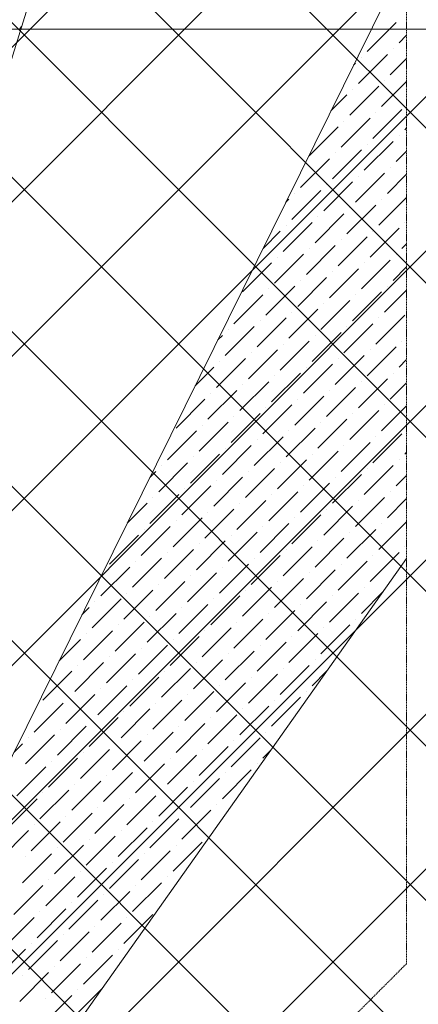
# Model space of a CAD drawing. Header units: millimetres. Extents: x -150 to 17700, y -24664 to 13830.
# Tile 53 of 58: x 12364 to 13277, y 9095 to 11349. Entities that reach past the tile are written whole.
import ezdxf

# ---------------------------------------------------------------- set-up
doc = ezdxf.new("R2010")
doc.units = ezdxf.units.MM
doc.header["$MEASUREMENT"] = 0
doc.linetypes.add('HIDDENX2', pattern=[19.05, 12.7, -6.35])
doc.linetypes.add('RCP XREF$0$( Hidden )', pattern=[0.375, 0.25, -0.125])
doc.layers.get('0').update_dxf_attribs({"lineweight": 5})
for name, color, linetype, lineweight, true_color in [('M-MEP-ELFA-CABLE', 1, 'HIDDENX2', 20, 0xff0000), ('RCP XREF$0$A-CEILING-01', 9, 'Continuous', 0, 0x808080), ('RCP XREF$0$A-CELING ELEMENT', 9, 'Continuous', 0, 0x808080)]:
    doc.layers.add(name, color=color, linetype=linetype, lineweight=lineweight, true_color=true_color)

# ---------------------------------------------------------------- blocks, each defined once
blk = doc.blocks.new('RCP XREF')
at = {"layer": 'RCP XREF$0$A-CEILING-01', "color": 8, "linetype": 'Continuous', "lineweight": 0, "true_color": 0x808080}
for p, q in [((4980.7, 3920), (14440.7, 13380)), ((5334.2, 3920), (14794.2, 13380)), ((5687.8, 3920), (15147.8, 13380)), ((13662.8, 7904), (8186.8, 13380)), ((13839.6, 8080.7), (8540.3, 13380)), ((14016.3, 8257.5), (8893.9, 13380)), ((14193.1, 8434.3), (9247.4, 13380)), ((14450, 8884.5), (9954.5, 13380)), ((14450, 9238.1), (10308.1, 13380)), ((14450, 9591.6), (10661.6, 13380)), ((14450, 9945.2), (11015.2, 13380)), ((6041.3, 3920), (14450, 12328.7)), ((6135, 3660.1), (14450, 11975.1)), ((12020, 9191.6), (14450, 11621.6)), ((6452, 3270), (14450, 11268)), ((14441, 8540), (11886.7, 11094.2)), ((11953.9, 8418.4), (14450, 10914.5)), ((7159.1, 3270), (14450, 10560.9))]:
    blk.add_line(p, q, dxfattribs=at)
at = {"layer": 'RCP XREF$0$A-CELING ELEMENT', "color": 8, "lineweight": 0, "true_color": 0x808080}
for p, q in [((11619.3, 8927.6), (13146.8, 13830)), ((11923.5, 8807.1), (13250, 11490.4)), ((12205.2, 8640.3), (13250, 10115.6)), ((13250, 10115.6), (13250, 10115.6))]:
    blk.add_line(p, q, dxfattribs=at)
at = {"layer": 'RCP XREF$0$A-CELING ELEMENT', "color": 8, "linetype": 'RCP XREF$0$( Hidden )', "lineweight": 0, "ltscale": 10, "true_color": 0x808080}
for p, q in [((13250, 13830), (13250, 9188.2)), ((13250, 9188.2), (8781.8, 4720))]:
    blk.add_line(p, q, dxfattribs=at)
at = {"layer": 'RCP XREF$0$A-CELING ELEMENT', "color": 8, "linetype": 'Continuous', "lineweight": 0, "true_color": 0x808080, "transparency": 33554687}
for p, q in [((13159.8, 11276.2), (13226.1, 11342.4)), ((12364.3, 11329.2), (12369.1, 11334)), ((13232.7, 11296), (13250, 11313.3)), ((13139.9, 11203.2), (13206.2, 11269.5)), ((13219.4, 11282.8), (13219.4, 11282.8)), ((13128.8, 11245.2), (13133.3, 11249.6)), ((13146.5, 11262.9), (13146.5, 11262.9)), ((13212.8, 11223.1), (13250, 11260.3)), ((13192.9, 11150.2), (13250, 11207.3)), ((13199.5, 11209.9), (13199.5, 11209.9)), ((13120, 11130.3), (13186.3, 11196.6)), ((13126.6, 11190), (13126.6, 11190)), ((13076.9, 11140.3), (13113.4, 11176.7)), ((13173, 11077.3), (13239.3, 11143.6)), ((13179.7, 11136.9), (13179.7, 11136.9)), ((13100.1, 11057.4), (13166.4, 11123.7)), ((13106.7, 11117.1), (13106.7, 11117.1)), ((13027.2, 11037.5), (13093.5, 11103.8)), ((13246, 11097.2), (13250, 11101.2)), ((13153.1, 11004.4), (13219.4, 11070.6)), ((13232.7, 11083.9), (13232.7, 11083.9)), ((13080.2, 10984.5), (13146.5, 11050.8)), ((13086.9, 11044.1), (13086.9, 11044.1)), ((13159.8, 11064), (13159.8, 11064)), ((13226.1, 11024.2), (13250, 11048.2)), ((13007.3, 10964.6), (13073.6, 11030.9)), ((13212.8, 11011), (13212.8, 11011)), ((13060.3, 10911.5), (13126.6, 10977.8)), ((13133.3, 10931.4), (13199.5, 10997.7)), ((13139.9, 10991.1), (13139.9, 10991.1)), ((13206.2, 10951.3), (13250, 10995.1)), ((12987.4, 10891.7), (13053.7, 10958)), ((13067, 10971.2), (13067, 10971.2)), ((12973.2, 10930.5), (12980.8, 10938.1)), ((12994, 10951.3), (12994, 10951.3)), ((13186.3, 10878.4), (13250, 10942.1)), ((13192.9, 10938.1), (13192.9, 10938.1)), ((13113.4, 10858.5), (13179.7, 10924.8)), ((13120, 10918.2), (13120, 10918.2)), ((13040.4, 10838.6), (13106.7, 10904.9)), ((13047.1, 10898.3), (13047.1, 10898.3)), ((12921.4, 10825.6), (12960.9, 10865.1)), ((12967.5, 10818.7), (13033.8, 10885)), ((12974.2, 10878.4), (12974.2, 10878.4)), ((13166.4, 10805.5), (13232.7, 10871.8)), ((13173, 10865.1), (13173, 10865.1)), ((13246, 10885), (13246, 10885)), ((13093.5, 10785.6), (13159.8, 10851.9)), ((13100.1, 10845.3), (13100.1, 10845.3)), ((13020.6, 10765.7), (13086.9, 10832)), ((13027.2, 10825.4), (13027.2, 10825.4)), ((13239.3, 10825.4), (13250, 10836)), ((12947.6, 10745.8), (13013.9, 10812.1)), ((12954.3, 10805.5), (12954.3, 10805.5)), ((13146.5, 10732.6), (13212.8, 10798.9)), ((13226.1, 10812.1), (13226.1, 10812.1)), ((12874.7, 10725.9), (12941, 10792.2)), ((13073.6, 10712.7), (13139.9, 10779)), ((13153.1, 10792.2), (13153.1, 10792.2)), ((13219.4, 10752.4), (13250, 10783)), ((13000.7, 10692.8), (13067, 10759.1)), ((13007.3, 10752.4), (13007.3, 10752.4)), ((13080.2, 10772.3), (13080.2, 10772.3)), ((12927.8, 10672.9), (12994, 10739.2)), ((12934.4, 10732.6), (12934.4, 10732.6)), ((13199.5, 10679.5), (13250, 10730)), ((13206.2, 10739.2), (13206.2, 10739.2)), ((12854.8, 10653), (12921.1, 10719.3)), ((13053.7, 10639.8), (13120, 10706)), ((13126.6, 10659.6), (13192.9, 10725.9)), ((13133.3, 10719.3), (13133.3, 10719.3)), ((12980.8, 10619.9), (13047.1, 10686.2)), ((13060.3, 10699.4), (13060.3, 10699.4)), ((12907.9, 10600), (12974.2, 10666.3)), ((12987.4, 10679.5), (12987.4, 10679.5)), ((13179.7, 10606.6), (13246, 10672.9)), ((13186.3, 10666.3), (13186.3, 10666.3)), ((12834.9, 10580.1), (12901.2, 10646.4)), ((12841.6, 10639.8), (12841.6, 10639.8)), ((12914.5, 10659.6), (12914.5, 10659.6)), ((13106.7, 10586.7), (13173, 10653)), ((13113.4, 10646.4), (13113.4, 10646.4)), ((12817.7, 10615.9), (12828.3, 10626.5)), ((13033.8, 10566.8), (13100.1, 10633.1)), ((13040.4, 10626.5), (13040.4, 10626.5)), ((12888, 10527.1), (12954.3, 10593.4)), ((12960.9, 10546.9), (13027.2, 10613.2)), ((12967.5, 10606.6), (12967.5, 10606.6)), ((13159.8, 10533.7), (13226.1, 10600)), ((13166.4, 10593.4), (13166.4, 10593.4)), ((13239.3, 10613.2), (13239.3, 10613.2)), ((12815.1, 10507.2), (12881.4, 10573.5)), ((12894.6, 10586.7), (12894.6, 10586.7)), ((13086.9, 10513.8), (13153.1, 10580.1)), ((13093.5, 10573.5), (13093.5, 10573.5)), ((13232.7, 10553.6), (13250, 10570.9)), ((12765.8, 10511), (12808.4, 10553.6)), ((12821.7, 10566.8), (12821.7, 10566.8)), ((13013.9, 10493.9), (13080.2, 10560.2)), ((13020.6, 10553.6), (13020.6, 10553.6)), ((12941, 10474), (13007.3, 10540.3)), ((12947.6, 10533.7), (12947.6, 10533.7)), ((13139.9, 10460.8), (13206.2, 10527.1)), ((13219.4, 10540.3), (13219.4, 10540.3)), ((12868.1, 10454.1), (12934.4, 10520.4)), ((12874.7, 10513.8), (12874.7, 10513.8)), ((13067, 10440.9), (13133.3, 10507.2)), ((13146.5, 10520.4), (13146.5, 10520.4)), ((13212.8, 10480.7), (13250, 10517.8)), ((12722.3, 10414.4), (12788.5, 10480.7)), ((12795.2, 10434.3), (12861.5, 10500.5)), ((12801.8, 10493.9), (12801.8, 10493.9)), ((12994, 10421), (13060.3, 10487.3)), ((13000.7, 10480.7), (13000.7, 10480.7)), ((13073.6, 10500.5), (13073.6, 10500.5)), ((12921.1, 10401.1), (12987.4, 10467.4)), ((12927.8, 10460.8), (12927.8, 10460.8)), ((13192.9, 10407.7), (13250, 10464.8)), ((13199.5, 10467.4), (13199.5, 10467.4)), ((12848.2, 10381.2), (12914.5, 10447.5)), ((12854.8, 10440.9), (12854.8, 10440.9)), ((13120, 10387.8), (13186.3, 10454.1)), ((13126.6, 10447.5), (13126.6, 10447.5)), ((12775.3, 10361.3), (12841.6, 10427.6)), ((12781.9, 10421), (12781.9, 10421)), ((12974.2, 10348.1), (13040.4, 10414.4)), ((13047.1, 10368), (13113.4, 10434.3)), ((13053.7, 10427.6), (13053.7, 10427.6)), ((12702.4, 10341.4), (12768.7, 10407.7)), ((12901.2, 10328.2), (12967.5, 10394.5)), ((12980.8, 10407.7), (12980.8, 10407.7)), ((13173, 10334.8), (13239.3, 10401.1)), ((13179.7, 10394.5), (13179.7, 10394.5)), ((12828.3, 10308.3), (12894.6, 10374.6)), ((12834.9, 10368), (12834.9, 10368)), ((12907.9, 10387.8), (12907.9, 10387.8)), ((13100.1, 10314.9), (13166.4, 10381.2)), ((13106.7, 10374.6), (13106.7, 10374.6)), ((12755.4, 10288.4), (12821.7, 10354.7)), ((12762, 10348.1), (12762, 10348.1)), ((13027.2, 10295), (13093.5, 10361.3)), ((13033.8, 10354.7), (13033.8, 10354.7)), ((13246, 10354.7), (13250, 10358.8)), ((12682.5, 10268.5), (12748.8, 10334.8)), ((12689.1, 10328.2), (12689.1, 10328.2)), ((12954.3, 10275.2), (13020.6, 10341.4)), ((12960.9, 10334.8), (12960.9, 10334.8)), ((13153.1, 10261.9), (13219.4, 10328.2)), ((13232.7, 10341.4), (13232.7, 10341.4)), ((12662.1, 10301.2), (12675.8, 10314.9)), ((12808.4, 10235.4), (12874.7, 10301.7)), ((12881.4, 10255.3), (12947.6, 10321.6)), ((12888, 10314.9), (12888, 10314.9)), ((13080.2, 10242), (13146.5, 10308.3)), ((13086.9, 10301.7), (13086.9, 10301.7)), ((13159.8, 10321.6), (13159.8, 10321.6)), ((13226.1, 10281.8), (13250, 10305.7)), ((12735.5, 10215.5), (12801.8, 10281.8)), ((12815.1, 10295), (12815.1, 10295)), ((13007.3, 10222.1), (13073.6, 10288.4)), ((13013.9, 10281.8), (13013.9, 10281.8)), ((12662.6, 10195.6), (12728.9, 10261.9)), ((12669.2, 10255.3), (12669.2, 10255.3)), ((12742.1, 10275.2), (12742.1, 10275.2)), ((12934.4, 10202.2), (13000.7, 10268.5)), ((12941, 10261.9), (12941, 10261.9)), ((13133.3, 10189), (13199.5, 10255.3)), ((13212.8, 10268.5), (13212.8, 10268.5)), ((12610.3, 10196.3), (12656, 10242)), ((12861.5, 10182.3), (12927.8, 10248.6)), ((12868.1, 10242), (12868.1, 10242)), ((13060.3, 10169.1), (13126.6, 10235.4)), ((13139.9, 10248.6), (13139.9, 10248.6)), ((13206.2, 10208.9), (13250, 10252.7)), ((12788.5, 10162.5), (12854.8, 10228.7)), ((12795.2, 10222.1), (12795.2, 10222.1)), ((12987.4, 10149.2), (13053.7, 10215.5)), ((13067, 10228.7), (13067, 10228.7)), ((12642.7, 10122.7), (12709, 10189)), ((12715.6, 10142.6), (12781.9, 10208.9)), ((12722.3, 10202.2), (12722.3, 10202.2)), ((12914.5, 10129.3), (12980.8, 10195.6)), ((12921.1, 10189), (12921.1, 10189)), ((12994, 10208.9), (12994, 10208.9)), ((13186.3, 10135.9), (13250, 10199.7)), ((13192.9, 10195.6), (13192.9, 10195.6)), ((12569.8, 10102.8), (12636.1, 10169.1)), ((12649.3, 10182.3), (12649.3, 10182.3)), ((12841.6, 10109.4), (12907.9, 10175.7)), ((12848.2, 10169.1), (12848.2, 10169.1)), ((13113.4, 10116.1), (13179.7, 10182.3)), ((13120, 10175.7), (13120, 10175.7)), ((12768.7, 10089.5), (12834.9, 10155.8)), ((12775.3, 10149.2), (12775.3, 10149.2)), ((12967.5, 10076.3), (13033.8, 10142.6)), ((13040.4, 10096.2), (13106.7, 10162.5)), ((13047.1, 10155.8), (13047.1, 10155.8)), ((13246, 10142.6), (13246, 10142.6)), ((12695.7, 10069.6), (12762, 10135.9)), ((12702.4, 10129.3), (12702.4, 10129.3)), ((12894.6, 10056.4), (12960.9, 10122.7)), ((12974.2, 10135.9), (12974.2, 10135.9)), ((13166.4, 10063), (13232.7, 10129.3)), ((13173, 10122.7), (13173, 10122.7)), ((12622.8, 10049.8), (12689.1, 10116.1)), ((12629.4, 10109.4), (12629.4, 10109.4)), ((12821.7, 10036.5), (12888, 10102.8)), ((12901.2, 10116.1), (12901.2, 10116.1)), ((13093.5, 10043.1), (13159.8, 10109.4)), ((13100.1, 10102.8), (13100.1, 10102.8)), ((12549.9, 10029.9), (12616.2, 10096.2)), ((12748.8, 10016.6), (12815.1, 10082.9)), ((12755.4, 10076.3), (12755.4, 10076.3)), ((12828.3, 10096.2), (12828.3, 10096.2)), ((13020.6, 10023.2), (13086.9, 10089.5)), ((13027.2, 10082.9), (13027.2, 10082.9)), ((12675.8, 9996.7), (12742.1, 10063)), ((12682.5, 10056.4), (12682.5, 10056.4)), ((12947.6, 10003.4), (13013.9, 10069.6)), ((12954.3, 10063), (12954.3, 10063)), ((12602.9, 9976.8), (12669.2, 10043.1)), ((12609.6, 10036.5), (12609.6, 10036.5)), ((12801.8, 9963.6), (12868.1, 10029.9)), ((12874.7, 9983.5), (12941, 10049.8)), ((12881.4, 10043.1), (12881.4, 10043.1)), ((13073.6, 9970.2), (13139.9, 10036.5)), ((13080.2, 10029.9), (13080.2, 10029.9)), ((13146.5, 9990.1), (13196.5, 10040.1)), ((13153.1, 10049.8), (13153.1, 10049.8)), ((12530, 9957), (12596.3, 10023.2)), ((12536.6, 10016.6), (12536.6, 10016.6)), ((12728.9, 9943.7), (12795.2, 10010)), ((12808.4, 10023.2), (12808.4, 10023.2)), ((13000.7, 9950.3), (13067, 10016.6)), ((13007.3, 10010), (13007.3, 10010)), ((12506.6, 9986.6), (12523.4, 10003.4)), ((12656, 9923.8), (12722.3, 9990.1)), ((12735.5, 10003.4), (12735.5, 10003.4)), ((12927.8, 9930.4), (12994, 9996.7)), ((12934.4, 9990.1), (12934.4, 9990.1)), ((12583, 9903.9), (12649.3, 9970.2)), ((12589.7, 9963.6), (12589.7, 9963.6)), ((12662.6, 9983.5), (12662.6, 9983.5)), ((12854.8, 9910.6), (12921.1, 9976.8)), ((12861.5, 9970.2), (12861.5, 9970.2)), ((13053.7, 9897.3), (13120, 9963.6)), ((13133.3, 9976.8), (13133.3, 9976.8)), ((12510.1, 9884), (12576.4, 9950.3)), ((12516.7, 9943.7), (12516.7, 9943.7)), ((12781.9, 9890.7), (12848.2, 9957)), ((12788.5, 9950.3), (12788.5, 9950.3)), ((12980.8, 9877.4), (13047.1, 9943.7)), ((13060.3, 9957), (13060.3, 9957)), ((12454.7, 9881.7), (12503.5, 9930.4)), ((12636.1, 9850.9), (12702.4, 9917.2)), ((12709, 9870.8), (12775.3, 9937.1)), ((12715.6, 9930.4), (12715.6, 9930.4)), ((12907.9, 9857.5), (12974.2, 9923.8)), ((12914.5, 9917.2), (12914.5, 9917.2)), ((12987.4, 9937.1), (12987.4, 9937.1)), ((12563.2, 9831), (12629.4, 9897.3)), ((12642.7, 9910.6), (12642.7, 9910.6)), ((12834.9, 9837.6), (12901.2, 9903.9)), ((12841.6, 9897.3), (12841.6, 9897.3)), ((12490.2, 9811.1), (12556.5, 9877.4)), ((12569.8, 9890.7), (12569.8, 9890.7)), ((12762, 9817.7), (12828.3, 9884)), ((12768.7, 9877.4), (12768.7, 9877.4)), ((13040.4, 9884), (13040.4, 9884)), ((12417.3, 9791.2), (12483.6, 9857.5)), ((12496.9, 9870.8), (12496.9, 9870.8)), ((12689.1, 9797.9), (12755.4, 9864.1)), ((12695.7, 9857.5), (12695.7, 9857.5)), ((12888, 9784.6), (12954.3, 9850.9)), ((12960.9, 9804.5), (13027.2, 9870.8)), ((12967.5, 9864.1), (12967.5, 9864.1)), ((13033.8, 9824.4), (13067.8, 9858.3)), ((12616.2, 9778), (12682.5, 9844.3)), ((12622.8, 9837.6), (12622.8, 9837.6)), ((12815.1, 9764.7), (12881.4, 9831)), ((12894.6, 9844.3), (12894.6, 9844.3)), ((12470.3, 9738.2), (12536.6, 9804.5)), ((12543.3, 9758.1), (12609.6, 9824.4)), ((12549.9, 9817.7), (12549.9, 9817.7)), ((12742.1, 9744.8), (12808.4, 9811.1)), ((12748.8, 9804.5), (12748.8, 9804.5)), ((12821.7, 9824.4), (12821.7, 9824.4)), ((13020.6, 9811.1), (13020.6, 9811.1)), ((12397.4, 9718.3), (12463.7, 9784.6)), ((12477, 9797.9), (12477, 9797.9)), ((12669.2, 9724.9), (12735.5, 9791.2)), ((12675.8, 9784.6), (12675.8, 9784.6)), ((12941, 9731.6), (13007.3, 9797.9)), ((12947.6, 9791.2), (12947.6, 9791.2)), ((12404.1, 9778), (12404.1, 9778)), ((12596.3, 9705), (12662.6, 9771.3)), ((12602.9, 9764.7), (12602.9, 9764.7)), ((12868.1, 9711.7), (12934.4, 9778)), ((12874.7, 9771.3), (12874.7, 9771.3)), ((12523.4, 9685.2), (12589.7, 9751.5)), ((12530, 9744.8), (12530, 9744.8)), ((12722.3, 9671.9), (12788.5, 9738.2)), ((12795.2, 9691.8), (12861.5, 9758.1)), ((12801.8, 9751.5), (12801.8, 9751.5)), ((12450.5, 9665.3), (12516.7, 9731.6)), ((12457.1, 9724.9), (12457.1, 9724.9)), ((12649.3, 9652), (12715.6, 9718.3)), ((12728.9, 9731.6), (12728.9, 9731.6)), ((12927.8, 9718.3), (12927.8, 9718.3)), ((12351, 9671.9), (12370.9, 9691.8)), ((12377.5, 9645.4), (12443.8, 9711.7)), ((12384.2, 9705), (12384.2, 9705)), ((12576.4, 9632.1), (12642.7, 9698.4)), ((12583, 9691.8), (12583, 9691.8)), ((12656, 9711.7), (12656, 9711.7)), ((12848.2, 9638.8), (12914.5, 9705)), ((12854.8, 9698.4), (12854.8, 9698.4)), ((12503.5, 9612.2), (12569.8, 9678.5)), ((12510.1, 9671.9), (12510.1, 9671.9)), ((12775.3, 9618.9), (12841.6, 9685.2)), ((12781.9, 9678.5), (12781.9, 9678.5)), ((12921.1, 9658.6), (12939.1, 9676.6)), ((12430.6, 9592.4), (12496.9, 9658.6)), ((12437.2, 9652), (12437.2, 9652)), ((12702.4, 9599), (12768.7, 9665.3)), ((12709, 9658.6), (12709, 9658.6)), ((12357.6, 9572.5), (12423.9, 9638.8)), ((12556.5, 9559.2), (12622.8, 9625.5)), ((12629.4, 9579.1), (12695.7, 9645.4)), ((12636.1, 9638.8), (12636.1, 9638.8)), ((12828.3, 9565.8), (12894.6, 9632.1)), ((12834.9, 9625.5), (12834.9, 9625.5)), ((12907.9, 9645.4), (12907.9, 9645.4)), ((12483.6, 9539.3), (12549.9, 9605.6)), ((12563.2, 9618.9), (12563.2, 9618.9)), ((12755.4, 9545.9), (12821.7, 9612.2)), ((12762, 9605.6), (12762, 9605.6)), ((12410.7, 9519.4), (12477, 9585.7)), ((12417.3, 9579.1), (12417.3, 9579.1)), ((12490.2, 9599), (12490.2, 9599)), ((12682.5, 9526.1), (12748.8, 9592.4)), ((12689.1, 9585.7), (12689.1, 9585.7)), ((12337.8, 9499.5), (12404.1, 9565.8)), ((12609.6, 9506.2), (12675.8, 9572.5)), ((12616.2, 9565.8), (12616.2, 9565.8)), ((12536.6, 9486.3), (12602.9, 9552.6)), ((12543.3, 9545.9), (12543.3, 9545.9)), ((12735.5, 9473), (12801.8, 9539.3)), ((12815.1, 9552.6), (12815.1, 9552.6)), ((12390.8, 9446.5), (12457.1, 9512.8)), ((12463.7, 9466.4), (12530, 9532.7)), ((12470.3, 9526.1), (12470.3, 9526.1)), ((12662.6, 9453.1), (12728.9, 9519.4)), ((12669.2, 9512.8), (12669.2, 9512.8)), ((12742.1, 9532.7), (12742.1, 9532.7)), ((12317.9, 9426.6), (12384.2, 9492.9)), ((12397.4, 9506.2), (12397.4, 9506.2)), ((12589.7, 9433.3), (12656, 9499.5)), ((12596.3, 9492.9), (12596.3, 9492.9)), ((12808.4, 9492.9), (12810.4, 9494.9)), ((12516.7, 9413.4), (12583, 9479.7)), ((12523.4, 9473), (12523.4, 9473)), ((12715.6, 9400.1), (12781.9, 9466.4)), ((12795.2, 9479.7), (12795.2, 9479.7)), ((12443.8, 9393.5), (12510.1, 9459.8)), ((12450.5, 9453.1), (12450.5, 9453.1)), ((12642.7, 9380.2), (12709, 9446.5)), ((12722.3, 9459.8), (12722.3, 9459.8)), ((12370.9, 9373.6), (12437.2, 9439.9)), ((12377.5, 9433.3), (12377.5, 9433.3)), ((12569.8, 9360.3), (12636.1, 9426.6)), ((12649.3, 9439.9), (12649.3, 9439.9)), ((12496.9, 9340.4), (12563.2, 9406.7)), ((12503.5, 9400.1), (12503.5, 9400.1)), ((12576.4, 9420), (12576.4, 9420)), ((12423.9, 9320.6), (12490.2, 9386.8)), ((12430.6, 9380.2), (12430.6, 9380.2)), ((12702.4, 9386.8), (12702.4, 9386.8)), ((12351, 9300.7), (12417.3, 9367)), ((12549.9, 9287.4), (12616.2, 9353.7)), ((12622.8, 9307.3), (12689.1, 9373.6)), ((12629.4, 9367), (12629.4, 9367)), ((12477, 9267.5), (12543.3, 9333.8)), ((12556.5, 9347.1), (12556.5, 9347.1)), ((12404.1, 9247.6), (12470.3, 9313.9)), ((12483.6, 9327.2), (12483.6, 9327.2)), ((12331.1, 9227.8), (12397.4, 9294)), ((12410.7, 9307.3), (12410.7, 9307.3)), ((12602.9, 9234.4), (12669.2, 9300.7)), ((12609.6, 9294), (12609.6, 9294)), ((12530, 9214.5), (12596.3, 9280.8)), ((12536.6, 9274.2), (12536.6, 9274.2)), ((12384.2, 9174.7), (12450.5, 9241)), ((12457.1, 9194.6), (12523.4, 9260.9)), ((12463.7, 9254.3), (12463.7, 9254.3)), ((12311.2, 9154.8), (12377.5, 9221.1)), ((12390.8, 9234.4), (12390.8, 9234.4)), ((12589.7, 9221.1), (12589.7, 9221.1)), ((12510.1, 9141.6), (12576.4, 9207.9)), ((12516.7, 9201.2), (12516.7, 9201.2)), ((12437.2, 9121.7), (12503.5, 9188)), ((12443.8, 9181.3), (12443.8, 9181.3)), ((12364.3, 9101.8), (12430.6, 9168.1)), ((12370.9, 9161.5), (12370.9, 9161.5)), ((12490.2, 9068.7), (12553, 9131.4)), ((12496.9, 9128.3), (12496.9, 9128.3)), ((12417.3, 9048.8), (12483.6, 9115.1)), ((12423.9, 9108.4), (12423.9, 9108.4))]:
    blk.add_line(p, q, dxfattribs=at)

msp = doc.modelspace()

# ---------------------------------------------------------------- linework, layer by layer
at = {"layer": 'M-MEP-ELFA-CABLE', "ltscale": 0.1}
msp.add_lwpolyline([(11383.9, 12304.1), (11383.9, 11417.1, 0.414214), (11473.9, 11327.1), (15398.4, 11327.1)], format="xyb", dxfattribs=at)

# ---------------------------------------------------------------- block references
at = {"color": 8, "true_color": 0x808080}
msp.add_blockref('RCP XREF', (0, 0), dxfattribs=at)

doc.saveas('drawing.dxf')
